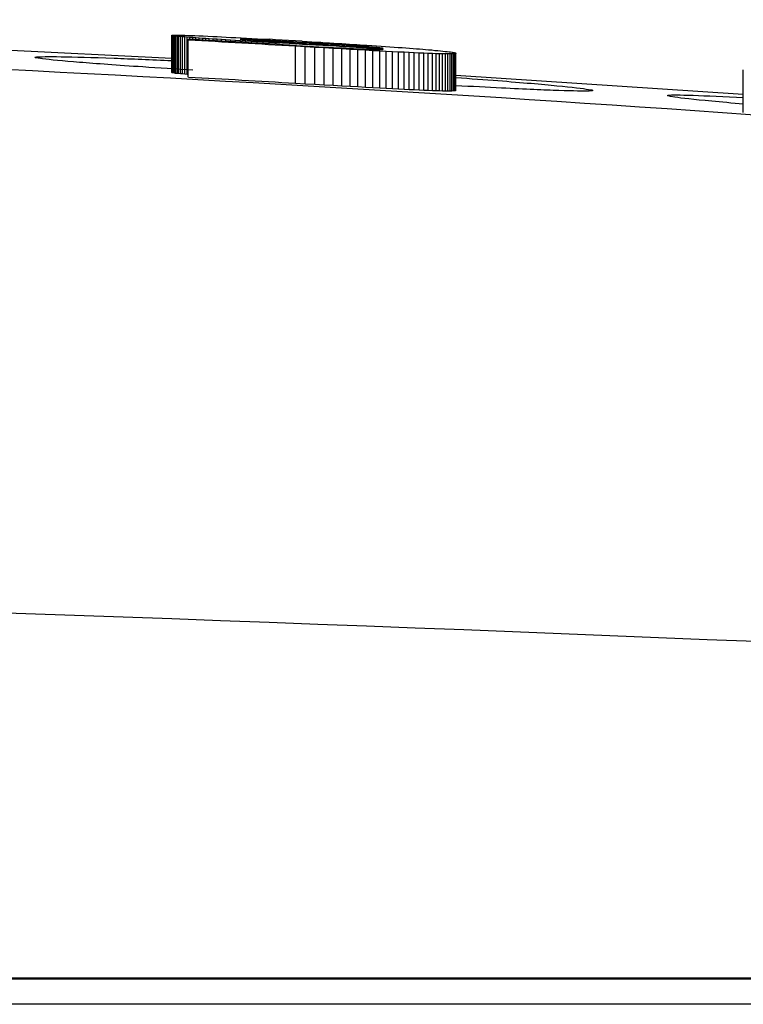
# Model space of a CAD drawing. Header units: millimetres. Extents: x -0.57 to 0.95, y -0.4 to 0.71.
# Tile 27 of 256: x 0.17921 to 0.18506, y -0.16503 to -0.15708. Entities that reach past the tile are written whole.
import ezdxf

# ---------------------------------------------------------------- set-up
doc = ezdxf.new("R2010")
doc.units = ezdxf.units.MM
doc.layers.add('FORMAT', color=7, linetype='Continuous')

msp = doc.modelspace()

# ---------------------------------------------------------------- linework, layer by layer
at = {"layer": 'FORMAT', "color": 7, "linetype": 'Continuous', "lineweight": 25}
for p, q in [((0.180442, -0.157391), (0.177602, -0.157247)), ((0.180442, -0.157204), (0.180443, -0.157203)), ((0.180443, -0.157205), (0.180442, -0.157204)), ((0.180442, -0.157504), (0.180442, -0.157204)), ((0.180443, -0.157203), (0.180447, -0.157202)), ((0.180446, -0.157206), (0.180443, -0.157205)), ((0.180443, -0.157505), (0.180443, -0.157205)), ((0.18045, -0.157207), (0.180446, -0.157206)), ((0.180446, -0.157506), (0.180446, -0.157206)), ((0.180447, -0.157202), (0.180454, -0.157202)), ((0.180456, -0.157208), (0.18045, -0.157207)), ((0.18045, -0.157507), (0.18045, -0.157207)), ((0.180454, -0.157202), (0.180463, -0.157202)), ((0.180464, -0.157209), (0.180456, -0.157208)), ((0.180456, -0.157508), (0.180456, -0.157208)), ((0.180463, -0.157202), (0.180475, -0.157202)), ((0.180473, -0.15721), (0.180464, -0.157209)), ((0.180464, -0.157509), (0.180464, -0.157209)), ((0.180485, -0.157211), (0.180473, -0.15721)), ((0.180473, -0.157511), (0.180473, -0.15721)), ((0.180475, -0.157202), (0.180489, -0.157202)), ((0.180498, -0.157213), (0.180485, -0.157211)), ((0.180485, -0.157512), (0.180485, -0.157211)), ((0.180489, -0.157202), (0.180506, -0.157202)), ((0.180512, -0.157214), (0.180498, -0.157213)), ((0.180498, -0.157513), (0.180498, -0.157213)), ((0.180506, -0.157202), (0.180525, -0.157202)), ((0.180529, -0.157216), (0.180512, -0.157214)), ((0.180512, -0.157515), (0.180512, -0.157214)), ((0.180525, -0.157202), (0.180547, -0.157203)), ((0.180547, -0.157217), (0.180529, -0.157216)), ((0.180529, -0.157516), (0.180529, -0.157216)), ((0.180547, -0.157203), (0.180572, -0.157204)), ((0.180567, -0.157219), (0.180547, -0.157217)), ((0.180547, -0.157518), (0.180547, -0.157217)), ((0.180589, -0.157221), (0.180567, -0.157219)), ((0.180567, -0.157519), (0.180567, -0.157219)), ((0.180572, -0.157204), (0.180599, -0.157205)), ((0.180576, -0.157242), (0.180576, -0.157235)), ((0.180576, -0.157535), (0.180576, -0.157235)), ((0.180576, -0.157543), (0.180576, -0.157242)), ((0.180612, -0.157222), (0.180589, -0.157221)), ((0.180589, -0.157236), (0.180589, -0.157221)), ((0.180599, -0.157205), (0.180629, -0.157206)), ((0.180637, -0.157224), (0.180612, -0.157222)), ((0.180612, -0.157237), (0.180612, -0.157222)), ((0.180629, -0.157206), (0.180661, -0.157207)), ((0.180664, -0.157226), (0.180637, -0.157224)), ((0.180637, -0.157238), (0.180637, -0.157224)), ((0.180661, -0.157207), (0.180696, -0.157209)), ((0.18069, -0.157228), (0.180664, -0.157226)), ((0.180664, -0.15724), (0.180664, -0.157226)), ((0.180717, -0.15723), (0.18069, -0.157228)), ((0.18069, -0.157228), (0.18069, -0.157241)), ((0.180696, -0.157209), (0.180734, -0.15721)), ((0.180746, -0.157232), (0.180717, -0.15723)), ((0.180717, -0.157243), (0.180717, -0.15723)), ((0.180734, -0.15721), (0.180774, -0.157212)), ((0.180777, -0.157234), (0.180746, -0.157232)), ((0.180746, -0.157245), (0.180746, -0.157232)), ((0.180774, -0.157212), (0.180808, -0.157214)), ((0.180809, -0.157236), (0.180777, -0.157234)), ((0.180777, -0.157246), (0.180777, -0.157234)), ((0.180808, -0.157214), (0.180844, -0.157216)), ((0.180844, -0.157238), (0.180809, -0.157236)), ((0.180809, -0.157248), (0.180809, -0.157236)), ((0.180844, -0.157216), (0.180882, -0.157218)), ((0.18088, -0.15724), (0.180844, -0.157238)), ((0.180844, -0.15725), (0.180844, -0.157238)), ((0.180918, -0.157243), (0.18088, -0.15724)), ((0.18088, -0.157252), (0.18088, -0.15724)), ((0.180882, -0.157218), (0.180921, -0.15722)), ((0.180957, -0.157245), (0.180918, -0.157243)), ((0.180918, -0.157254), (0.180918, -0.157243)), ((0.180921, -0.15722), (0.180961, -0.157222)), ((0.180998, -0.157247), (0.180957, -0.157245)), ((0.180957, -0.157257), (0.180957, -0.157245)), ((0.180961, -0.157222), (0.181003, -0.157224)), ((0.180996, -0.157235), (0.180997, -0.157235)), ((0.180996, -0.157236), (0.180996, -0.157235)), ((0.180997, -0.157236), (0.180996, -0.157236)), ((0.180997, -0.157235), (0.180998, -0.157235)), ((0.180997, -0.157235), (0.180997, -0.157236)), ((0.180999, -0.157236), (0.180997, -0.157236)), ((0.180998, -0.157235), (0.181001, -0.157235)), ((0.180998, -0.157235), (0.180998, -0.157236)), ((0.181041, -0.15725), (0.180998, -0.157247)), ((0.180998, -0.157259), (0.180998, -0.157247)), ((0.181001, -0.157237), (0.180999, -0.157236)), ((0.181001, -0.157235), (0.181004, -0.157234)), ((0.181001, -0.157235), (0.181001, -0.157237)), ((0.181004, -0.157237), (0.181001, -0.157237)), ((0.181003, -0.157224), (0.181046, -0.157226)), ((0.181004, -0.157234), (0.181009, -0.157234)), ((0.181004, -0.157234), (0.181004, -0.157237)), ((0.181007, -0.157238), (0.181004, -0.157237)), ((0.181011, -0.157238), (0.181007, -0.157238)), ((0.181009, -0.157234), (0.181015, -0.157234)), ((0.181009, -0.157234), (0.181009, -0.157238)), ((0.181015, -0.157239), (0.181011, -0.157238)), ((0.181015, -0.157234), (0.181021, -0.157235)), ((0.181015, -0.157234), (0.181015, -0.157238)), ((0.181021, -0.157239), (0.181015, -0.157239)), ((0.181021, -0.157235), (0.181029, -0.157235)), ((0.181021, -0.157235), (0.181021, -0.157239)), ((0.181026, -0.15724), (0.181021, -0.157239)), ((0.181033, -0.15724), (0.181026, -0.15724)), ((0.181029, -0.157235), (0.181038, -0.157235)), ((0.181029, -0.15724), (0.181029, -0.157235)), ((0.18104, -0.157241), (0.181033, -0.15724)), ((0.181038, -0.157235), (0.181048, -0.157235)), ((0.181038, -0.157235), (0.181038, -0.157241)), ((0.181047, -0.157241), (0.18104, -0.157241)), ((0.181086, -0.157253), (0.181041, -0.15725)), ((0.181041, -0.157261), (0.181041, -0.15725)), ((0.181046, -0.157226), (0.18109, -0.157228)), ((0.181055, -0.157242), (0.181047, -0.157241)), ((0.181048, -0.157235), (0.181058, -0.157236)), ((0.181048, -0.157235), (0.181048, -0.157241)), ((0.181064, -0.157243), (0.181055, -0.157242)), ((0.181058, -0.157236), (0.18107, -0.157236)), ((0.181058, -0.157236), (0.181058, -0.157242)), ((0.181074, -0.157244), (0.181064, -0.157243)), ((0.18107, -0.157236), (0.181083, -0.157237)), ((0.18107, -0.157236), (0.18107, -0.157243)), ((0.181084, -0.157244), (0.181074, -0.157244)), ((0.181083, -0.157237), (0.181097, -0.157237)), ((0.181094, -0.157245), (0.181084, -0.157244)), ((0.181132, -0.157255), (0.181086, -0.157253)), ((0.181086, -0.157264), (0.181086, -0.157253)), ((0.18109, -0.157228), (0.181136, -0.157231)), ((0.181106, -0.157246), (0.181094, -0.157245)), ((0.181097, -0.157237), (0.181112, -0.157238)), ((0.181097, -0.157237), (0.181097, -0.157245)), ((0.181118, -0.157247), (0.181106, -0.157246)), ((0.181112, -0.157238), (0.181128, -0.157239)), ((0.18113, -0.157248), (0.181118, -0.157247)), ((0.181128, -0.157239), (0.181145, -0.157239)), ((0.181143, -0.157248), (0.18113, -0.157248)), ((0.18118, -0.157258), (0.181132, -0.157255)), ((0.181132, -0.157267), (0.181132, -0.157255)), ((0.181136, -0.157231), (0.181184, -0.157234)), ((0.181157, -0.157249), (0.181143, -0.157248)), ((0.181145, -0.157239), (0.181163, -0.15724)), ((0.181172, -0.15725), (0.181157, -0.157249)), ((0.181163, -0.15724), (0.181181, -0.157241)), ((0.181187, -0.157251), (0.181172, -0.15725)), ((0.18123, -0.157261), (0.18118, -0.157258)), ((0.18118, -0.157269), (0.18118, -0.157258)), ((0.181181, -0.157241), (0.1812, -0.157242)), ((0.181184, -0.157234), (0.181232, -0.157236)), ((0.181202, -0.157252), (0.181187, -0.157251)), ((0.1812, -0.157242), (0.181219, -0.157243)), ((0.181219, -0.157253), (0.181202, -0.157252)), ((0.181219, -0.157243), (0.18124, -0.157244)), ((0.181219, -0.157243), (0.181219, -0.157253)), ((0.181236, -0.157254), (0.181219, -0.157253)), ((0.181282, -0.157264), (0.18123, -0.157261)), ((0.18123, -0.157272), (0.18123, -0.157261)), ((0.181282, -0.157239), (0.181232, -0.157236)), ((0.181253, -0.157255), (0.181236, -0.157254)), ((0.18124, -0.157244), (0.181261, -0.157245)), ((0.181272, -0.157256), (0.181253, -0.157255)), ((0.181261, -0.157245), (0.181282, -0.157246)), ((0.18129, -0.157258), (0.181272, -0.157256)), ((0.181334, -0.157242), (0.181282, -0.157239)), ((0.181282, -0.157246), (0.181304, -0.157248)), ((0.18131, -0.157259), (0.18129, -0.157258)), ((0.181304, -0.157248), (0.181327, -0.157249)), ((0.18215, -0.157309), (0.18131, -0.157259)), ((0.181327, -0.157249), (0.181351, -0.15725)), ((0.181387, -0.157245), (0.181334, -0.157242)), ((0.181351, -0.15725), (0.181375, -0.157252)), ((0.181375, -0.157252), (0.1814, -0.157253)), ((0.181441, -0.157248), (0.181387, -0.157245)), ((0.1814, -0.157253), (0.181426, -0.157254)), ((0.181426, -0.157254), (0.181452, -0.157256)), ((0.181497, -0.157251), (0.181441, -0.157248)), ((0.181452, -0.157256), (0.181479, -0.157258)), ((0.181479, -0.157258), (0.181528, -0.15726)), ((0.181497, -0.157251), (0.181536, -0.157254)), ((0.181528, -0.15726), (0.181575, -0.157263)), ((0.181536, -0.157254), (0.181574, -0.157256)), ((0.181574, -0.157256), (0.181611, -0.157258)), ((0.181575, -0.157263), (0.18162, -0.157266)), ((0.181611, -0.157258), (0.181647, -0.15726)), ((0.181647, -0.15726), (0.181683, -0.157263)), ((0.181683, -0.157263), (0.181717, -0.157265)), ((0.181282, -0.157275), (0.181282, -0.157264)), ((0.181521, -0.157296), (0.181441, -0.157292)), ((0.181441, -0.157592), (0.181441, -0.157292)), ((0.181451, -0.157285), (0.181499, -0.157288)), ((0.181499, -0.157288), (0.181545, -0.157291)), ((0.181599, -0.157301), (0.181521, -0.157296)), ((0.181521, -0.157597), (0.181521, -0.157296)), ((0.181545, -0.157291), (0.181589, -0.157293)), ((0.181589, -0.157293), (0.181632, -0.157296)), ((0.181674, -0.157305), (0.181599, -0.157301)), ((0.181599, -0.157601), (0.181599, -0.157301)), ((0.18162, -0.157266), (0.181664, -0.157269)), ((0.181632, -0.157296), (0.181672, -0.157298)), ((0.181664, -0.157269), (0.181705, -0.157271)), ((0.181672, -0.157298), (0.181712, -0.1573)), ((0.181747, -0.15731), (0.181674, -0.157305)), ((0.181674, -0.157606), (0.181674, -0.157305)), ((0.181705, -0.157271), (0.181744, -0.157274)), ((0.181712, -0.1573), (0.181749, -0.157302)), ((0.181717, -0.157265), (0.181751, -0.157267)), ((0.181744, -0.157274), (0.181782, -0.157276)), ((0.181816, -0.157314), (0.181747, -0.15731)), ((0.181747, -0.15761), (0.181747, -0.15731)), ((0.181749, -0.157302), (0.181785, -0.157304)), ((0.181751, -0.157267), (0.181784, -0.157269)), ((0.181782, -0.157276), (0.181818, -0.157279)), ((0.181784, -0.157269), (0.181817, -0.157271)), ((0.181785, -0.157304), (0.181819, -0.157306)), ((0.181883, -0.157317), (0.181816, -0.157314)), ((0.181816, -0.157614), (0.181816, -0.157314)), ((0.181817, -0.157271), (0.181848, -0.157273)), ((0.181818, -0.157279), (0.181852, -0.157281)), ((0.181819, -0.157306), (0.181852, -0.157308)), ((0.181848, -0.157273), (0.181878, -0.157275)), ((0.181852, -0.157281), (0.181884, -0.157283)), ((0.181852, -0.157308), (0.181883, -0.157309)), ((0.181878, -0.157275), (0.181908, -0.157277)), ((0.181883, -0.157309), (0.181912, -0.157311)), ((0.181947, -0.157321), (0.181883, -0.157317)), ((0.181883, -0.157618), (0.181883, -0.157317)), ((0.181884, -0.157283), (0.181914, -0.157285)), ((0.181908, -0.157277), (0.181937, -0.157278)), ((0.181912, -0.157311), (0.18194, -0.157312)), ((0.181914, -0.157285), (0.181942, -0.157287)), ((0.181937, -0.157278), (0.181965, -0.15728)), ((0.18194, -0.157312), (0.181965, -0.157313)), ((0.181942, -0.157287), (0.181969, -0.157289)), ((0.182009, -0.157324), (0.181947, -0.157321)), ((0.181947, -0.157621), (0.181947, -0.157321)), ((0.181965, -0.15728), (0.181993, -0.157282)), ((0.181965, -0.157313), (0.18199, -0.157314)), ((0.181969, -0.157289), (0.181993, -0.157291)), ((0.18199, -0.157314), (0.182012, -0.157315)), ((0.181993, -0.157282), (0.182019, -0.157284)), ((0.181993, -0.157291), (0.182016, -0.157293)), ((0.182067, -0.157328), (0.182009, -0.157324)), ((0.182009, -0.157625), (0.182009, -0.157324)), ((0.182012, -0.157315), (0.182029, -0.157316)), ((0.182016, -0.157293), (0.182037, -0.157294)), ((0.182019, -0.157284), (0.182059, -0.157286)), ((0.182029, -0.157316), (0.182044, -0.157316)), ((0.182037, -0.157294), (0.18205, -0.157296)), ((0.182044, -0.157316), (0.182059, -0.157317)), ((0.18205, -0.157296), (0.182063, -0.157297)), ((0.182059, -0.157286), (0.182097, -0.157289)), ((0.182059, -0.157317), (0.182072, -0.157317)), ((0.182063, -0.157297), (0.182075, -0.157298)), ((0.182123, -0.157331), (0.182067, -0.157328)), ((0.182067, -0.157628), (0.182067, -0.157328)), ((0.182072, -0.157317), (0.182085, -0.157318)), ((0.182075, -0.157298), (0.182086, -0.157299)), ((0.182085, -0.157318), (0.182096, -0.157318)), ((0.182086, -0.157299), (0.182096, -0.1573)), ((0.182096, -0.1573), (0.182106, -0.157301)), ((0.182096, -0.157318), (0.182106, -0.157318)), ((0.182097, -0.157289), (0.182134, -0.157291)), ((0.182106, -0.157301), (0.182114, -0.157302)), ((0.182106, -0.157318), (0.182115, -0.157318)), ((0.182114, -0.157302), (0.182121, -0.157303)), ((0.182115, -0.157318), (0.182123, -0.157318)), ((0.182121, -0.157303), (0.182128, -0.157304)), ((0.182123, -0.157318), (0.18213, -0.157318)), ((0.182176, -0.157334), (0.182123, -0.157331)), ((0.182123, -0.157631), (0.182123, -0.157331)), ((0.182128, -0.157304), (0.182134, -0.157304)), ((0.18213, -0.157318), (0.182136, -0.157318)), ((0.182134, -0.157291), (0.18217, -0.157294)), ((0.182134, -0.157304), (0.182138, -0.157305)), ((0.182136, -0.157318), (0.182141, -0.157318)), ((0.182138, -0.157305), (0.182143, -0.157306)), ((0.182141, -0.157318), (0.182145, -0.157317)), ((0.182143, -0.157306), (0.182146, -0.157307)), ((0.182145, -0.157317), (0.182147, -0.157317)), ((0.182146, -0.157307), (0.182148, -0.157308)), ((0.182147, -0.157317), (0.182149, -0.157317)), ((0.182148, -0.157308), (0.182149, -0.157308)), ((0.182149, -0.157308), (0.18215, -0.157309)), ((0.182149, -0.157317), (0.18215, -0.157316)), ((0.18217, -0.157294), (0.182205, -0.157296)), ((0.182226, -0.157336), (0.182176, -0.157334)), ((0.182176, -0.157634), (0.182176, -0.157334)), ((0.182205, -0.157296), (0.182239, -0.157299)), ((0.182274, -0.157339), (0.182226, -0.157336)), ((0.182226, -0.157637), (0.182226, -0.157336)), ((0.182239, -0.157299), (0.182272, -0.157301)), ((0.182272, -0.157301), (0.182304, -0.157303)), ((0.182319, -0.157341), (0.182274, -0.157339)), ((0.182274, -0.157639), (0.182274, -0.157339)), ((0.182304, -0.157303), (0.182334, -0.157306)), ((0.182361, -0.157343), (0.182319, -0.157341)), ((0.182319, -0.157641), (0.182319, -0.157341)), ((0.182334, -0.157306), (0.182364, -0.157308)), ((0.1824, -0.157345), (0.182361, -0.157343)), ((0.182361, -0.157643), (0.182361, -0.157343)), ((0.182364, -0.157308), (0.182392, -0.15731)), ((0.182392, -0.15731), (0.182419, -0.157312)), ((0.182419, -0.157312), (0.182445, -0.157314)), ((0.182445, -0.157314), (0.18247, -0.157316)), ((0.18247, -0.157316), (0.182494, -0.157318)), ((0.182494, -0.157318), (0.182517, -0.15732)), ((0.182517, -0.15732), (0.182543, -0.157322)), ((0.182543, -0.157322), (0.182569, -0.157325)), ((0.182569, -0.157325), (0.182592, -0.157327)), ((0.182592, -0.157327), (0.182614, -0.157329)), ((0.182614, -0.157329), (0.182634, -0.157331)), ((0.182634, -0.157331), (0.182652, -0.157333)), ((0.182652, -0.157333), (0.182668, -0.157335)), ((0.182668, -0.157335), (0.182683, -0.157337)), ((0.182683, -0.157337), (0.182696, -0.157338)), ((0.182696, -0.157338), (0.182707, -0.15734)), ((0.182707, -0.15734), (0.182717, -0.157342)), ((0.182717, -0.157342), (0.182725, -0.157343)), ((0.182725, -0.157343), (0.182731, -0.157344)), ((0.182441, -0.157347), (0.1824, -0.157345)), ((0.1824, -0.157645), (0.1824, -0.157345)), ((0.182479, -0.157348), (0.182441, -0.157347)), ((0.182441, -0.157647), (0.182441, -0.157347)), ((0.182515, -0.15735), (0.182479, -0.157348)), ((0.182479, -0.157649), (0.182479, -0.157348)), ((0.182548, -0.157351), (0.182515, -0.15735)), ((0.182515, -0.15765), (0.182515, -0.15735)), ((0.182579, -0.157352), (0.182548, -0.157351)), ((0.182548, -0.157651), (0.182548, -0.157351)), ((0.182606, -0.157353), (0.182579, -0.157352)), ((0.182579, -0.157652), (0.182579, -0.157352)), ((0.182631, -0.157353), (0.182606, -0.157353)), ((0.182606, -0.157653), (0.182606, -0.157353)), ((0.182654, -0.157354), (0.182631, -0.157353)), ((0.182631, -0.157654), (0.182631, -0.157353)), ((0.182674, -0.157354), (0.182654, -0.157354)), ((0.182654, -0.157654), (0.182654, -0.157354)), ((0.182691, -0.157354), (0.182674, -0.157354)), ((0.182674, -0.157654), (0.182674, -0.157354)), ((0.182706, -0.157353), (0.182691, -0.157354)), ((0.182691, -0.157654), (0.182691, -0.157354)), ((0.182718, -0.157353), (0.182706, -0.157353)), ((0.182706, -0.157654), (0.182706, -0.157353)), ((0.182727, -0.157352), (0.182718, -0.157353)), ((0.182718, -0.157653), (0.182718, -0.157353)), ((0.182733, -0.157351), (0.182727, -0.157352)), ((0.182727, -0.157652), (0.182727, -0.157352)), ((0.182731, -0.157344), (0.182735, -0.157346)), ((0.182737, -0.15735), (0.182733, -0.157351)), ((0.182733, -0.157651), (0.182733, -0.157351)), ((0.182735, -0.157346), (0.182738, -0.157347)), ((0.182739, -0.157348), (0.182737, -0.15735)), ((0.182737, -0.15765), (0.182737, -0.15735)), ((0.182738, -0.157347), (0.182739, -0.157348)), ((0.182739, -0.157649), (0.182739, -0.157348)), ((0.18506, -0.157526), (0.18506, -0.157483)), ((0.18506, -0.157784), (0.18506, -0.157483)), ((0.180443, -0.157505), (0.180442, -0.157504)), ((0.180446, -0.157506), (0.180443, -0.157505)), ((0.18045, -0.157507), (0.180446, -0.157506)), ((0.180456, -0.157508), (0.18045, -0.157507)), ((0.180464, -0.157509), (0.180456, -0.157508)), ((0.180473, -0.157511), (0.180464, -0.157509)), ((0.180485, -0.157512), (0.180473, -0.157511)), ((0.180498, -0.157513), (0.180485, -0.157512)), ((0.180512, -0.157515), (0.180498, -0.157513)), ((0.180529, -0.157516), (0.180512, -0.157515)), ((0.180547, -0.157518), (0.180529, -0.157516)), ((0.180567, -0.157519), (0.180547, -0.157518)), ((0.180576, -0.15752), (0.180567, -0.157519)), ((0.180576, -0.157543), (0.180576, -0.157535)), ((0.18506, -0.157683), (0.182739, -0.157527)), ((0.18506, -0.157827), (0.18506, -0.157526)), ((0.181521, -0.157597), (0.181441, -0.157592)), ((0.181599, -0.157601), (0.181521, -0.157597)), ((0.181674, -0.157606), (0.181599, -0.157601)), ((0.181747, -0.15761), (0.181674, -0.157606)), ((0.181816, -0.157614), (0.181747, -0.15761)), ((0.181883, -0.157618), (0.181816, -0.157614)), ((0.181947, -0.157621), (0.181883, -0.157618)), ((0.182009, -0.157625), (0.181947, -0.157621)), ((0.182067, -0.157628), (0.182009, -0.157625)), ((0.182123, -0.157631), (0.182067, -0.157628)), ((0.182176, -0.157634), (0.182123, -0.157631)), ((0.182226, -0.157637), (0.182176, -0.157634)), ((0.182274, -0.157639), (0.182226, -0.157637)), ((0.182319, -0.157641), (0.182274, -0.157639)), ((0.182361, -0.157643), (0.182319, -0.157641)), ((0.1824, -0.157645), (0.182361, -0.157643)), ((0.182441, -0.157647), (0.1824, -0.157645)), ((0.182479, -0.157649), (0.182441, -0.157647)), ((0.182515, -0.15765), (0.182479, -0.157649)), ((0.182548, -0.157651), (0.182515, -0.15765)), ((0.182579, -0.157652), (0.182548, -0.157651)), ((0.182606, -0.157653), (0.182579, -0.157652)), ((0.182631, -0.157654), (0.182606, -0.157653)), ((0.182654, -0.157654), (0.182631, -0.157654)), ((0.182674, -0.157654), (0.182654, -0.157654)), ((0.182691, -0.157654), (0.182674, -0.157654)), ((0.182706, -0.157654), (0.182691, -0.157654)), ((0.182718, -0.157653), (0.182706, -0.157654)), ((0.182727, -0.157652), (0.182718, -0.157653)), ((0.182733, -0.157651), (0.182727, -0.157652)), ((0.182737, -0.15765), (0.182733, -0.157651)), ((0.182739, -0.157649), (0.182737, -0.15765)), ((0.18506, -0.157827), (0.18506, -0.157784)), ((0.138221, -0.164818), (0.194101, -0.164818)), ((0.194101, -0.164829), (0.138221, -0.164829)), ((0.194101, -0.165032), (0.138221, -0.165032))]:
    msp.add_line(p, q, dxfattribs=at)
for centre, radius, start, end in [((0.163821, -0.457113), 0.3003453, 86.634743, 86.801919), ((0.163821, -0.45712), 0.3003453, 86.63675, 86.801919), ((0.163821, -0.457101), 0.3003453, 86.501254, 86.667095), ((0.163821, -0.45712), 0.3000452, 86.633383, 86.798718)]:
    msp.add_arc(centre, radius, start, end, dxfattribs=at)
for points, knots in [([(0.1358367, -0.1583955), (0.1384495, -0.1581707), (0.1436771, -0.1577209), (0.1515366, -0.1573073), (0.159405, -0.157085), (0.1670317, -0.1570738), (0.1744143, -0.1572458), (0.181551, -0.1575856), (0.1886856, -0.1580835), (0.1934325, -0.1585594), (0.1958067, -0.1587975)], [0, 0, 0, 0, 0.1309669, 0.2620241, 0.392991, 0.5240481, 0.6428673, 0.7617537, 0.880843, 1, 1, 1, 1]), ([(0.1806136, -0.1574857), (0.1804743, -0.1574767), (0.1801047, -0.157453), (0.1796645, -0.1574206), (0.179357, -0.1573923), (0.1793053, -0.1573762), (0.1795123, -0.1573741), (0.1799028, -0.1573841), (0.1802792, -0.1574007), (0.1804423, -0.1574079)], [0, 0, 0, 0, 0.095326, 0.252782, 0.410428, 0.566904, 0.723519, 0.880196, 1, 1, 1, 1]), ([(0.1827389, -0.1575444), (0.182856, -0.1575529), (0.1831957, -0.1575776), (0.1835886, -0.1576128), (0.183853, -0.1576428), (0.1838582, -0.1576567), (0.183605, -0.1576523), (0.1832128, -0.1576359), (0.1828661, -0.1576175), (0.1827389, -0.1576107)], [0, 0, 0, 0, 0.086469, 0.250866, 0.415321, 0.578278, 0.741832, 0.905265, 1, 1, 1, 1]), ([(0.1850605, -0.1577594), (0.184971, -0.1577515), (0.1847016, -0.1577276), (0.184472, -0.1577012), (0.1844149, -0.1576841), (0.1846044, -0.1576842), (0.1849112, -0.1576991), (0.1850605, -0.1577063)], [0, 0, 0, 0, 0.112094, 0.337631, 0.562749, 0.787284, 1, 1, 1, 1]), ([(0.1411036, -0.1620714), (0.1494974, -0.1618056), (0.1662844, -0.161274), (0.183064, -0.1620034), (0.1914535, -0.1623681)], [0, 0, 0, 0, 0.5000152, 1, 1, 1, 1])]:
    msp.add_open_spline(points, degree=3, knots=knots, dxfattribs=at)

doc.saveas('drawing.dxf')
